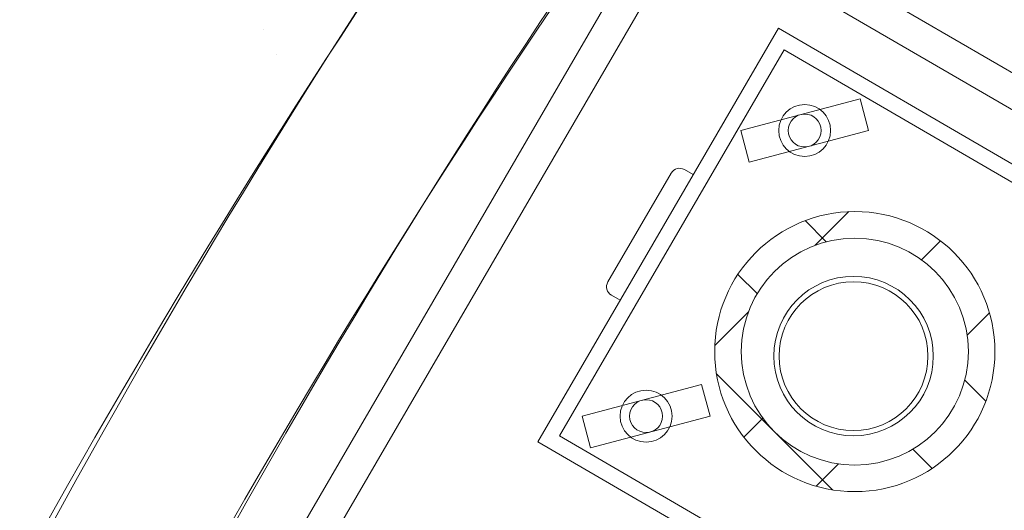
# Model space of a CAD drawing. Extents: x -750 to 58062, y -2404 to 18333.
# Tile 49 of 91: x 14296 to 15224, y 14090 to 14552. Entities that reach past the tile are written whole.
import ezdxf

# ---------------------------------------------------------------- set-up
doc = ezdxf.new("R2010")
doc.units = 0
doc.header["$MEASUREMENT"] = 0
doc.layers.add('GREY SCALE', color=9, linetype='Continuous', lineweight=0, true_color=0x808080)
doc.layers.add('GREYSCALE', color=9, linetype='Continuous', lineweight=0, true_color=0x808080)

# ---------------------------------------------------------------- blocks, each defined once
blk = doc.blocks.new('FLOOR PLAN')
at = {"layer": 'GREYSCALE'}
for p, q in [((14413.1, 13818.31), (14916.9, 14684.67)), ((14916.9, 14684.67), (15558.04, 14311.83)), ((14353.42, 13655.88), (14927.78, 14643.56)), ((14927.78, 14643.56), (15516.93, 14300.95)), ((14525.77, 14543, 0), (14525.77, 14543, 0)), ((14784, 14154.21, -57105.4), (15010.77, 14544.16, -57105.4)), ((15010.77, 14544.16, -57105.4), (15400.71, 14317.39, -57105.4)), ((14804.56, 14159.65, -57105.4), (15016.2, 14523.6, -57105.4)), ((15016.2, 14523.6, -57105.4), (15380.16, 14311.95, -57105.4)), ((14537.8, 14519.04, 0), (14537.8, 14519.04, 0)), ((15087.82, 14477.54, -57105.4), (14975.23, 14447.74, -57105.4)), ((15087.82, 14477.54, -57105.4), (15095.76, 14447.51, -57105.4)), ((14975.23, 14447.74, -57105.4), (14983.17, 14417.72, -57105.4)), ((15095.76, 14447.51, -57105.4), (14983.17, 14417.72, -57105.4)), ((14922.21, 14410.78, -57105.4), (14930.43, 14406, -57105.4)), ((14850.02, 14304.82, -57105.4), (14909.72, 14407.48, -57105.4)), ((14861.55, 14287.56, -57105.4), (14853.33, 14292.34, -57105.4)), ((14938.39, 14208.22, -57105.4), (14825.8, 14178.43, -57105.4)), ((14938.39, 14208.22, -57105.4), (14946.33, 14178.19, -57105.4)), ((14825.8, 14178.43, -57105.4), (14833.74, 14148.4, -57105.4)), ((14946.33, 14178.19, -57105.4), (14833.74, 14148.4, -57105.4)), ((15173.95, 13927.44, -57105.4), (14784, 14154.21, -57105.4)), ((15168.51, 13948, -57105.4), (14804.56, 14159.65, -57105.4))]:
    blk.add_line(p, q, dxfattribs=at)
at = {"layer": 'GREYSCALE', "ltscale": 2}
for p, q in [((15045.31, 14339.41), (15077.01, 14371.12)), ((15055.87, 14342.75), (15035.95, 14362.67)), ((15145.67, 14325.73), (15163.57, 14343.63)), ((14990.75, 14293.81), (14972.58, 14311.99)), ((14950.82, 14244.92), (14982.52, 14276.63)), ((15188.63, 14254.64), (15209.67, 14275.68)), ((15061.71, 14108.81), (14952.38, 14218.14)), ((15206.24, 14192.37), (15186.32, 14212.29)), ((14978.31, 14158.36), (14996.21, 14176.26)), ((15155.57, 14129), (15137.39, 14147.18)), ((15046.26, 14112.26), (15067.3, 14133.3))]:
    blk.add_line(p, q, dxfattribs=at)
at = {"layer": 'GREYSCALE'}
for centre, radius in [((15035.5, 14447.63, -57105.4), 24.5), ((15035.5, 14447.63, -57105.4), 15.53), ((15082.76, 14239.18), 132.06), ((15082.76, 14239.18), 107), ((15081.55, 14234.91, -57105.4), 75.18), ((15081.55, 14234.91, -57105.4), 70.17), ((14886.07, 14178.31, -57105.4), 24.5), ((14886.07, 14178.31, -57105.4), 15.53)]:
    blk.add_circle(centre, radius, dxfattribs=at)
for centre, radius, start, end in [((21130.68, 10361.07), 7752.88, 141.708854, 166.516628), ((21130.68, 10361.07), 7602.52, 141.773276, 166.244763), ((14917.61, 14402.89, -57105.4), 9.13, 59.82108, 149.82108), ((14857.92, 14300.23, -57105.4), 9.13, 149.82108, 239.82108)]:
    blk.add_arc(centre, radius, start, end, dxfattribs=at)
at = {"layer": 'GREYSCALE', "ltscale": 0.25}
for centre, radius, start, end in [((21162.38, 10254.78), 7836.99, 141.329977, 165.793479), ((21207.44, 10240.08), 7731.89, 141.956801, 165.483737)]:
    blk.add_arc(centre, radius, start, end, dxfattribs=at)

msp = doc.modelspace()

# ---------------------------------------------------------------- block references
at = {"layer": 'GREY SCALE', "ltscale": 5}
msp.add_blockref('FLOOR PLAN', (0, 0), dxfattribs=at)

doc.saveas('drawing.dxf')
